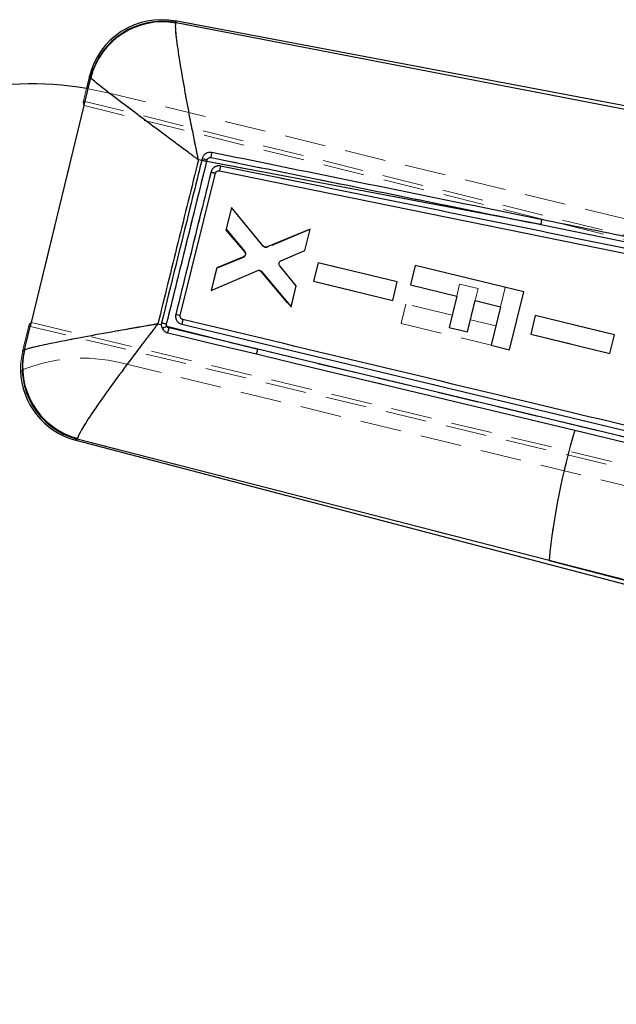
# Model space of a CAD drawing. Header units: millimetres. Extents: x 33 to 403, y 30 to 288.
# Tile 13 of 18: x 136 to 154, y 252 to 282. Entities that reach past the tile are written whole.
import ezdxf

# ---------------------------------------------------------------- set-up
doc = ezdxf.new("R2010")
doc.units = ezdxf.units.MM
doc.header["$PDSIZE"] = -1
doc.linetypes.add('HIDDEN', pattern=[1.905, 1.27, -0.635])
doc.layers.add('FORMATO', color=179, linetype='Continuous')
doc.styles.add('SLDTEXTSTYLE0', font='TXT', dxfattribs={"width": 0.75})
doc.dimstyles.new('SLDDIMSTYLE4', dxfattribs={"dimtxt": 3.5, "dimasz": 3.302, "dimexe": 0, "dimexo": 0.0625, "dimgap": 0.875, "dimtad": 1, "dimdec": 0, "dimlfac": 2, "dimrnd": 1e-09, "dimzin": 12, "dimdsep": 46, "dimtxsty": 'SLDTEXTSTYLE0', "dimsah": 1, "dimcen": 0.09, "dimadec": 0, "dimazin": 3, "dimtfac": 1, "dimtdec": 0, "dimtofl": 0, "dimtmove": 0, "dimatfit": 3, "dimfxl": 0, "dimfrac": 2, "dimtolj": 1, "dimtzin": 12, "dimarcsym": 0})

# ---------------------------------------------------------------- blocks, each defined once
blk = doc.blocks.new('_D_6')
at = {"layer": 'Defpoints', "color": 0}
for p in [(165.941, 277.26), (109.721, 103.38), (193.689, 76.231)]:
    blk.add_point(p, dxfattribs=at)
at = {"layer": 'FORMATO', "color": 0, "lineweight": -2}
for p, q in [((166, 277.24), (249.909, 250.111)), ((248.893, 246.969), (194.705, 79.373)), ((109.781, 103.361), (193.689, 76.231))]:
    blk.add_line(p, q, dxfattribs=at)
at = {"layer": 'FORMATO', "color": 0}
for points in [[(248.369, 247.138), (249.417, 246.799), (249.909, 250.111)], [(194.181, 79.542), (195.229, 79.204), (193.689, 76.231)]]:
    blk.add_solid(points, dxfattribs=at)
at = {"layer": 'FORMATO', "color": 0, "insert": (216.505, 161.018), "char_height": 3.5, "attachment_point": 2, "rotation": 72.0827, "style": 'SLDTEXTSTYLE0'}
blk.add_mtext('\\A1;365', dxfattribs=at)

msp = doc.modelspace()

# ---------------------------------------------------------------- linework, layer by layer
at = {"color": 7, "linetype": 'Continuous', "lineweight": 25}
for p, q in [((164.59458, 277.61529), (140.48153, 282.16622)), ((140.50982, 282.11836), (140.50476, 282.10216)), ((140.50982, 282.11836), (156.95336, 278.93952)), ((137.8391, 280.4625), (137.74705, 280.08456)), ((137.67003, 279.56784), (137.87465, 280.40875)), ((137.87465, 280.40875), (137.87101, 280.41698)), ((136.04532, 272.86289), (137.67646, 279.55742)), ((137.67646, 279.55742), (137.67003, 279.56784)), ((141.3022, 277.86328), (141.20052, 277.88242)), ((141.30449, 277.87254), (141.3022, 277.86328)), ((141.31654, 277.92119), (141.30449, 277.87254)), ((141.46012, 277.83354), (141.47177, 277.88026)), ((151.774, 275.88372), (141.46012, 277.83354)), ((140.64128, 273.07984), (141.72718, 277.46864)), ((141.84609, 277.54383), (161.54391, 273.53346)), ((142.2196, 276.41119), (142.05626, 275.74106)), ((143.20386, 275.22157), (142.2196, 276.41119)), ((151.774, 275.88372), (162.13794, 273.77146)), ((142.05626, 275.74106), (142.63393, 275.0516)), ((144.64763, 275.74145), (143.32092, 275.19248)), ((144.48727, 275.08357), (144.64763, 275.74145)), ((143.74853, 274.76858), (144.48727, 275.08357)), ((142.59469, 274.89193), (141.7657, 274.54894)), ((144.89223, 274.7078), (144.75309, 274.13693)), ((147.33841, 274.1125), (144.89223, 274.7078)), ((141.7657, 274.54894), (141.59626, 273.85381)), ((141.59626, 273.85381), (143.03261, 274.46422)), ((143.14999, 274.43605), (144.06362, 273.34558)), ((144.22091, 273.99086), (143.70958, 274.61034)), ((147.89114, 274.62094), (147.74605, 274.02523)), ((151.24209, 273.80482), (147.89114, 274.62094)), ((144.75309, 274.13693), (147.19927, 273.54167)), ((147.19927, 273.54167), (147.33841, 274.1125)), ((144.06362, 273.34558), (144.22091, 273.99086)), ((147.74605, 274.02523), (149.17331, 273.67762)), ((150.80726, 272.01941), (151.24209, 273.80482)), ((149.17331, 273.67762), (148.93797, 272.71133)), ((149.50887, 272.57228), (149.74421, 273.53858)), ((149.74421, 273.53858), (150.5261, 273.34815)), ((150.5261, 273.34815), (150.23635, 272.15845)), ((135.83248, 272.01514), (136.03752, 272.85801)), ((136.03752, 272.85801), (136.04532, 272.86289)), ((140.06283, 272.854), (140.05551, 272.79108)), ((140.7165, 272.9564), (140.70594, 272.95957)), ((151.59626, 273.07504), (151.45712, 272.50418)), ((154.04247, 272.47974), (151.59626, 273.07504)), ((139.94759, 272.81849), (140.05551, 272.79108)), ((140.22564, 272.74787), (143.033, 272.03554)), ((143.033, 272.03554), (140.29466, 272.69277)), ((140.68958, 272.80555), (157.89135, 268.68336)), ((148.93797, 272.71133), (149.50887, 272.57228)), ((151.45712, 272.50418), (153.90333, 271.90891)), ((153.90333, 271.90891), (154.04247, 272.47974)), ((135.82312, 272.00683), (135.83248, 272.01514)), ((158.01239, 268.44551), (143.033, 272.03554)), ((150.23635, 272.15845), (150.80726, 272.01941)), ((152.82143, 269.53627), (154.73248, 269.07843)), ((137.41292, 269.23003), (154.94303, 264.63505)), ((137.46389, 269.2848), (137.46068, 269.2611)), ((152.02375, 265.52004), (137.46068, 269.2611)), ((154.97529, 264.76316), (152.02375, 265.52004)), ((152.02375, 265.52004), (154.97144, 264.74739))]:
    msp.add_line(p, q, dxfattribs=at)
at = {"color": 7, "linetype": 'HIDDEN', "lineweight": 18}
for p, q in [((140.50476, 282.10216), (140.50982, 282.11836)), ((156.95336, 278.93952), (140.50982, 282.11836)), ((137.87465, 280.40875), (137.69812, 279.68327)), ((137.87101, 280.41698), (137.87465, 280.40875)), ((137.74705, 280.08456), (137.6521, 279.69469)), ((138.45253, 279.93944), (137.74705, 280.08456)), ((159.92269, 274.71038), (138.45253, 279.93944)), ((136.01517, 272.73915), (137.70661, 279.68116)), ((137.6521, 279.69469), (169.60666, 271.7643)), ((137.67646, 279.55742), (169.84005, 271.58594)), ((141.20052, 277.88242), (141.3022, 277.86328)), ((141.30449, 277.87254), (141.31654, 277.92119)), ((141.47183, 277.88052), (141.46012, 277.83354)), ((141.46012, 277.83354), (151.774, 275.88372)), ((142.21914, 276.4113), (142.04996, 275.7161)), ((142.04996, 275.7161), (142.21914, 276.4113)), ((143.21395, 275.20878), (142.21914, 276.4113)), ((162.13794, 273.77146), (151.774, 275.88372)), ((142.04996, 275.7161), (142.62839, 275.03033)), ((144.64388, 275.72806), (143.33114, 275.17981)), ((144.48683, 275.08271), (144.64388, 275.72806)), ((143.74791, 274.76773), (144.48683, 275.08271)), ((142.58982, 274.8705), (141.75982, 274.52388)), ((144.89225, 274.70829), (144.75331, 274.13738)), ((147.3382, 274.11208), (144.89225, 274.70829)), ((141.75982, 274.52388), (141.59672, 273.85369)), ((141.59672, 273.85369), (143.01777, 274.4575)), ((143.01777, 274.4575), (141.59672, 273.85369)), ((143.1351, 274.4295), (144.06079, 273.33196)), ((144.2209, 273.9899), (143.70974, 274.60931)), ((144.75331, 274.13738), (147.19927, 273.54119)), ((147.19927, 273.54119), (147.3382, 274.11208)), ((144.06079, 273.33196), (144.2209, 273.9899)), ((149.26399, 274.04993), (149.17336, 273.67781)), ((149.83489, 273.91089), (149.26399, 274.04993)), ((149.74426, 273.53877), (149.83489, 273.91089)), ((150.67119, 273.94386), (150.52618, 273.34845)), ((147.60139, 273.43125), (147.4563, 272.83554)), ((149.02865, 273.08365), (147.60139, 273.43125)), ((136.04532, 272.86289), (172.37313, 264.17087)), ((140.05551, 272.79108), (140.06282, 272.854)), ((140.70594, 272.95957), (140.7165, 272.9564)), ((150.38144, 272.75417), (149.59955, 272.9446)), ((151.59626, 273.07551), (151.45733, 272.5046)), ((154.04225, 272.4793), (151.59626, 273.07551)), ((135.96122, 272.75204), (135.77308, 271.97957)), ((136.00897, 272.74063), (135.83248, 272.01514)), ((172.31307, 264.06639), (135.96122, 272.75204)), ((140.05551, 272.79108), (139.94759, 272.81849)), ((143.033, 272.03554), (140.22564, 272.74787)), ((140.29466, 272.69277), (143.033, 272.03554)), ((157.89135, 268.68336), (140.68958, 272.80555)), ((147.4563, 272.83554), (150.23635, 272.15846)), ((151.45733, 272.5046), (153.90333, 271.90841)), ((153.90333, 271.90841), (154.04225, 272.4793)), ((135.83248, 272.01514), (135.82312, 272.00683)), ((143.033, 272.03554), (158.01239, 268.44551)), ((138.81168, 271.61812), (158.02962, 266.93759)), ((157.96897, 268.30289), (146.35698, 271.08442)), ((137.45734, 269.21887), (137.41292, 269.23003)), ((137.46068, 269.2611), (137.46389, 269.2848)), ((137.46068, 269.2611), (152.02375, 265.52004)), ((154.97144, 264.74739), (152.02375, 265.52004)), ((152.02375, 265.52004), (154.97529, 264.76316))]:
    msp.add_line(p, q, dxfattribs=at)
at = {"color": 8, "linetype": 'Continuous', "lineweight": 25}
msp.add_line((135.81695, 272.00347), (135.82312, 272.00683), dxfattribs=at)
at = {"color": 8, "linetype": 'Continuous', "lineweight": 25, "flags": 128}
for points in [[(140.48153, 282.16622), (140.48467, 282.1609), (140.50982, 282.11836)], [(137.87101, 280.41698), (137.84265, 280.45744), (137.8391, 280.4625)], [(137.46068, 269.2611), (137.41823, 269.23348), (137.41292, 269.23003)]]:
    msp.add_lwpolyline(points, dxfattribs=at)
at = {"color": 7, "linetype": 'HIDDEN', "lineweight": 18, "flags": 128}
for points in [[(140.50982, 282.11836), (140.48467, 282.1609), (140.48153, 282.16622)], [(137.8391, 280.4625), (137.84265, 280.45744), (137.87101, 280.41698)], [(135.70907, 271.37701), (135.71167, 271.56455), (135.78116, 272.01174)], [(135.82312, 272.00683), (135.77864, 271.98259), (135.77864, 271.98259), (135.81695, 272.00347)], [(137.41292, 269.23003), (137.41823, 269.23348), (137.46068, 269.2611)]]:
    msp.add_lwpolyline(points, dxfattribs=at)
at = {"color": 7, "linetype": 'Continuous', "lineweight": 25, "flags": 128}
for points in [[(140.25017, 272.54621), (140.52859, 272.47958), (141.71092, 272.19661), (142.98901, 271.8907)], [(142.98901, 271.8907), (143.28052, 271.82092), (144.46285, 271.53789), (146.35698, 271.08442)], [(146.35698, 271.08442), (148.13184, 270.65945), (152.82143, 269.53627)]]:
    msp.add_lwpolyline(points, dxfattribs=at)
at = {"color": 7, "linetype": 'Continuous', "lineweight": 25}
for centre, radius, start, end in [((140.05799, 279.92209), 2.28375, 78.496919, 167.44693), ((140.09227, 279.86892), 2.28787, 79.484167, 166.140077), ((140.09595, 279.84794), 2.29099, 79.720804, 165.830677), ((136.0862, 270.22344), 10, 80.439737, 127.445664), ((144.79861, 291.48646), 14.05517, 255.605291, 256.259301), ((142.17746, 280.8718), 3.07364, 253.733919, 256.726814), ((144.0297, 287.22997), 10.02922, 255.906163, 256.727579), ((151.02204, 276.07467), 0.77582, 345.751868, 357.185235), ((143.06662, 284.4835), 12.01117, 255.517547, 256.286197), ((142.3501, 280.65698), 7.76744, 256.235266, 257.291122), ((139.72366, 273.74567), 1.11696, 288.547118, 296.706791), ((138.04781, 271.47246), 2.28797, 166.493534, 255.130648), ((138.06482, 271.49642), 2.29181, 166.91843, 254.799009), ((142.39174, 272.15121), 0.65161, 336.434636, 349.775495), ((137.99197, 271.43915), 2.28375, 181.559215, 255.312107), ((172.61351, 263.51794), 20.68687, 163.086665, 174.44616)]:
    msp.add_arc(centre, radius, start, end, dxfattribs=at)
at = {"color": 7, "linetype": 'HIDDEN', "lineweight": 18}
for centre, radius, start, end in [((140.09227, 279.86892), 2.28787, 79.484167, 166.140077), ((140.09595, 279.84794), 2.29099, 79.720804, 165.830677), ((144.79861, 291.48646), 14.05517, 255.605291, 256.259301), ((142.16044, 280.82661), 3.0255, 253.803543, 256.844068), ((144.26345, 287.96102), 10.79457, 255.647702, 256.410868), ((151.02204, 276.07467), 0.77582, 345.751868, 357.185235), ((142.54938, 274.96449), 0.10285, 357.106391, 39.802194), ((143.29214, 275.2736), 0.10157, 219.654986, 292.575509), ((143.05741, 274.36379), 0.10175, 40.228147, 112.933443), ((142.7515, 283.46621), 10.94752, 255.782897, 256.626212), ((142.56647, 281.31184), 8.45412, 255.866935, 256.837004), ((139.72366, 273.74567), 1.11696, 288.547118, 296.706791), ((138.04781, 271.47246), 2.28797, 166.493534, 255.130648), ((138.06482, 271.49642), 2.29181, 166.91843, 254.799009), ((142.39174, 272.15121), 0.65161, 336.434636, 349.775495), ((137.62852, 266.76012), 5, 76.312107, 112.89078), ((172.61351, 263.51794), 20.68687, 163.086665, 174.44616)]:
    msp.add_arc(centre, radius, start, end, dxfattribs=at)
for centre, major_axis, start_param, end_param in [((167.20594, 272.36047), (29.55368, -7.33488), 3.14190853, 3.19117955), ((165.57777, 265.67532), (29.61671, -7.07606), 3.09200575, 3.14127677)]:
    msp.add_ellipse(centre, major_axis=major_axis, ratio=0.06992814, start_param=start_param, end_param=end_param, dxfattribs=at)
at = {"color": 7, "linetype": 'Continuous', "lineweight": 25}
for centre, major_axis, start_param, end_param in [((167.20594, 272.36047), (29.55368, -7.33488), 3.19117955, 3.19772799), ((165.57777, 265.67532), (29.61671, -7.07606), 3.08451144, 3.09200575)]:
    msp.add_ellipse(centre, major_axis=major_axis, ratio=0.06992814, start_param=start_param, end_param=end_param, dxfattribs=at)
for points, knots in [([(141.20052, 277.88242), (141.1999, 277.88543), (141.19917, 277.88895), (141.19797, 277.8947), (141.1966, 277.90133), (141.19398, 277.914), (141.18955, 277.93543), (141.18211, 277.9714), (141.16966, 278.03181), (141.1488, 278.1334), (141.11383, 278.30483), (141.05484, 278.59736), (140.95246, 279.11554), (140.78398, 280.00346), (140.61222, 280.99923), (140.51022, 281.74025), (140.49175, 282.02935), (140.5023, 282.08837), (140.50476, 282.10216)], [0, 0, 0, 0, 0.00149366, 0.00174511, 0.00285188, 0.00478575, 0.00803373, 0.01348649, 0.0226421, 0.03803238, 0.06396525, 0.10798048, 0.18430019, 0.3262128, 0.5745451, 0.77513999, 0.94743554, 1, 1, 1, 1]), ([(141.20052, 277.88242), (141.19805, 277.88424), (141.19516, 277.88637), (141.19043, 277.88983), (141.18498, 277.89386), (141.17455, 277.9015), (141.15694, 277.91446), (141.12738, 277.9362), (141.07775, 277.97269), (140.99439, 278.03405), (140.85388, 278.13756), (140.6147, 278.31408), (140.19274, 278.62647), (139.47528, 279.16088), (138.68443, 279.75796), (138.11656, 280.19902), (137.91204, 280.36836), (137.88174, 280.4011), (137.87465, 280.40875)], [0, 0, 0, 0, 0.00149305, 0.00174434, 0.0028531, 0.00478801, 0.00803665, 0.01349082, 0.0226488, 0.03804162, 0.06397839, 0.10799721, 0.18431807, 0.3262136, 0.57454581, 0.77514144, 0.94743645, 1, 1, 1, 1]), ([(141.61356, 278.10873), (141.58073, 278.11161), (141.51926, 278.117), (141.43343, 278.08348), (141.36687, 278.02848), (141.33056, 277.96931), (141.31957, 277.9316), (141.31654, 277.92119)], [0, 0, 0, 0, 0.25319963, 0.47405113, 0.69489779, 0.9157819, 1, 1, 1, 1]), ([(141.59008, 277.95218), (141.59208, 277.96221), (141.5961, 277.98229), (141.60152, 278.01158), (141.6062, 278.03876), (141.60995, 278.06275), (141.61262, 278.0826), (141.61406, 278.09742), (141.6143, 278.106), (141.61372, 278.10795), (141.61348, 278.10875)], [0, 0, 0, 0, 0.13009898, 0.26016337, 0.39024373, 0.52032685, 0.65039525, 0.78048708, 0.91056088, 1, 1, 1, 1]), ([(151.79693, 276.03657), (151.703, 276.05569), (151.21184, 276.15568), (149.13173, 276.57912), (145.83119, 277.25081), (142.92792, 277.84137), (141.61356, 278.10873)], [0, 0, 0, 0, 0.027670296, 0.144694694, 0.612792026, 1, 1, 1, 1]), ([(141.20052, 277.88242), (140.98966, 277.02938), (140.57241, 275.3413), (140.15437, 273.65342), (139.94759, 272.81849)], [0, 0, 0, 0, 0.50533488, 1, 1, 1, 1]), ([(141.3022, 277.86328), (141.27859, 277.76783), (141.15746, 277.27828), (140.74433, 275.60852), (140.35483, 274.0342), (140.06283, 272.854)], [0, 0, 0, 0, 0.05715905, 0.29318899, 1, 1, 1, 1]), ([(140.21911, 272.81475), (140.24347, 272.91328), (140.36528, 273.40594), (140.77894, 275.07887), (141.16826, 276.65327), (141.46012, 277.83354)], [0, 0, 0, 0, 0.05889731, 0.29448848, 1, 1, 1, 1]), ([(141.47177, 277.88026), (141.47351, 277.88584), (141.47853, 277.90199), (141.4952, 277.9255), (141.52274, 277.94529), (141.55586, 277.95576), (141.57856, 277.95339), (141.58995, 277.95221)], [0, 0, 0, 0, 0.11501733, 0.33300874, 0.55307948, 0.77573517, 1, 1, 1, 1]), ([(141.58995, 277.9522), (142.91418, 277.68335), (146.30886, 276.99415), (149.70355, 276.3044), (151.774, 275.88372)], [0, 0, 0, 0, 0.3900924, 1, 1, 1, 1]), ([(141.58748, 277.50265), (141.56311, 277.40412), (141.44129, 276.91146), (141.07943, 275.44812), (140.74196, 274.0833), (140.50195, 273.11261)], [0, 0, 0, 0, 0.06733305, 0.33666517, 1, 1, 1, 1]), ([(141.88426, 277.6905), (141.86698, 277.69289), (141.82146, 277.6992), (141.74654, 277.68494), (141.67129, 277.64247), (141.61406, 277.57923), (141.59607, 277.5274), (141.58748, 277.50265)], [0, 0, 0, 0, 0.13524044, 0.35626434, 0.57722333, 0.79816208, 1, 1, 1, 1]), ([(141.72718, 277.46864), (141.73105, 277.47943), (141.73882, 277.50109), (141.76326, 277.52648), (141.79398, 277.54263), (141.82311, 277.54722), (141.84025, 277.54469), (141.84609, 277.54383)], [0, 0, 0, 0, 0.22033909, 0.44224224, 0.66402326, 0.8854764, 1, 1, 1, 1]), ([(141.88426, 277.6905), (141.88018, 277.67106), (141.87203, 277.63219), (141.8602, 277.58359), (141.85056, 277.54988), (141.84753, 277.54586), (141.84601, 277.54385)], [0, 0, 0, 0, 0.2499789, 0.49999846, 0.74999875, 1, 1, 1, 1]), ([(161.58183, 273.67761), (158.29626, 274.34736), (151.73045, 275.68579), (145.16454, 277.02262), (141.88426, 277.6905)], [0, 0, 0, 0, 0.50040643, 1, 1, 1, 1]), ([(156.02002, 275.17666), (155.92924, 275.19515), (155.44121, 275.29454), (154.03351, 275.58122), (152.7166, 275.84933), (151.79693, 276.03657)], [0, 0, 0, 0, 0.06449371, 0.34668338, 1, 1, 1, 1]), ([(142.63393, 275.0516), (142.64041, 275.04182), (142.65338, 275.02224), (142.65906, 274.98687), (142.65508, 274.96041), (142.64953, 274.94688), (142.6484, 274.94411)], [0, 0, 0, 0, 0.30716249, 0.61426189, 0.92104638, 1, 1, 1, 1]), ([(143.32092, 275.19248), (143.30989, 275.18915), (143.28784, 275.1825), (143.25309, 275.18722), (143.22392, 275.20079), (143.2099, 275.21531), (143.20386, 275.22157)], [0, 0, 0, 0, 0.26595928, 0.5319002, 0.79806537, 1, 1, 1, 1]), ([(142.6484, 274.94411), (142.64258, 274.93408), (142.63095, 274.91402), (142.60962, 274.89863), (142.59692, 274.89293), (142.59469, 274.89193)], [0, 0, 0, 0, 0.45188506, 0.90380048, 1, 1, 1, 1]), ([(143.70958, 274.61035), (143.70327, 274.62016), (143.69064, 274.63976), (143.6845, 274.67612), (143.69058, 274.69946), (143.69372, 274.71149)], [0, 0, 0, 0, 0.326447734, 0.652963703, 1, 1, 1, 1]), ([(143.69372, 274.71149), (143.69896, 274.72183), (143.70945, 274.74252), (143.73105, 274.76017), (143.74497, 274.76687), (143.74853, 274.76858)], [0, 0, 0, 0, 0.42662126, 0.853214, 1, 1, 1, 1]), ([(143.03261, 274.46422), (143.04359, 274.46765), (143.06553, 274.47451), (143.10026, 274.47014), (143.12964, 274.45684), (143.14382, 274.44235), (143.14999, 274.43605)], [0, 0, 0, 0, 0.26517261, 0.53033298, 0.79572467, 1, 1, 1, 1]), ([(140.50195, 273.11261), (140.49815, 273.08691), (140.49015, 273.03279), (140.51143, 272.95031), (140.55841, 272.87768), (140.62141, 272.82748), (140.66911, 272.81213), (140.68958, 272.80555)], [0, 0, 0, 0, 0.19427353, 0.40897312, 0.62370731, 0.83851793, 1, 1, 1, 1]), ([(140.70594, 272.95957), (140.69879, 272.96271), (140.68114, 272.97045), (140.65828, 272.99205), (140.64193, 273.02271), (140.63676, 273.05356), (140.64, 273.07236), (140.64128, 273.07984)], [0, 0, 0, 0, 0.156842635, 0.386948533, 0.617212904, 0.84788733, 1, 1, 1, 1]), ([(140.7165, 272.9564), (140.71709, 272.95384), (140.71827, 272.94866), (140.71297, 272.91373), (140.70321, 272.86404), (140.69413, 272.82504), (140.68958, 272.80555)], [0, 0, 0, 0, 0.24692964, 0.49794187, 0.74898166, 1, 1, 1, 1]), ([(157.91887, 268.83676), (157.85477, 268.85213), (157.39656, 268.96194), (155.3619, 269.4495), (149.69202, 270.80797), (144.41599, 272.07087), (140.7165, 272.9564)], [0, 0, 0, 0, 0.01117946, 0.07991267, 0.35484567, 1, 1, 1, 1]), ([(139.94759, 272.81849), (139.94456, 272.81798), (139.94107, 272.81739), (139.93625, 272.81654), (139.93113, 272.81569), (139.92093, 272.81392), (139.90268, 272.81082), (139.87193, 272.80555), (139.82011, 272.79667), (139.73274, 272.78166), (139.58506, 272.75621), (139.39646, 272.72348), (139.07114, 272.6666), (138.47177, 272.56034), (137.52435, 272.38691), (136.62676, 272.21117), (136.00749, 272.07591), (135.89214, 272.03586), (135.83248, 272.01514)], [0, 0, 0, 0, 0.0014938, 0.00172571, 0.00238438, 0.00401755, 0.00676906, 0.01140575, 0.01922088, 0.03240213, 0.05467553, 0.09251864, 0.12647657, 0.21830453, 0.39949127, 0.64183782, 0.81474948, 1, 1, 1, 1]), ([(139.94759, 272.81849), (139.94571, 272.81606), (139.94354, 272.81325), (139.94052, 272.80938), (139.93735, 272.80528), (139.931, 272.79709), (139.91964, 272.78243), (139.90051, 272.75773), (139.86829, 272.71607), (139.81397, 272.64575), (139.72224, 272.52667), (139.60526, 272.37413), (139.40382, 272.10999), (139.03378, 271.61996), (138.45305, 270.83273), (137.91166, 270.06075), (137.54895, 269.49608), (137.49289, 269.35682), (137.46389, 269.2848)], [0, 0, 0, 0, 0.00149446, 0.00172563, 0.00238419, 0.00401673, 0.00676781, 0.01140435, 0.01921927, 0.03240017, 0.0546742, 0.09251824, 0.12646306, 0.21828695, 0.39949143, 0.6418383, 0.81474928, 1, 1, 1, 1]), ([(140.05551, 272.79108), (140.05641, 272.7751), (140.05845, 272.73909), (140.07162, 272.70544), (140.07894, 272.68672)], [0, 0, 0, 0, 0.44377382, 1, 1, 1, 1]), ([(140.07894, 272.68672), (140.09135, 272.66509), (140.11799, 272.61865), (140.17956, 272.56942), (140.22841, 272.55337), (140.25017, 272.54621)], [0, 0, 0, 0, 0.32604121, 0.69980472, 1, 1, 1, 1]), ([(140.22564, 272.74787), (140.22173, 272.75875), (140.21391, 272.78048), (140.21738, 272.80333), (140.21911, 272.81475)], [0, 0, 0, 0, 0.50054209, 1, 1, 1, 1]), ([(140.29466, 272.69277), (140.2873, 272.69507), (140.2691, 272.70077), (140.24349, 272.71882), (140.23157, 272.73822), (140.22564, 272.74787)], [0, 0, 0, 0, 0.25406276, 0.62901196, 1, 1, 1, 1]), ([(140.25017, 272.54621), (140.25153, 272.54778), (140.25436, 272.55105), (140.26296, 272.57528), (140.27387, 272.61188), (140.28498, 272.65325), (140.29177, 272.68096), (140.29466, 272.69277)], [0, 0, 0, 0, 0.201390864, 0.418918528, 0.636458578, 0.845228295, 1, 1, 1, 1])]:
    msp.add_open_spline(points, degree=3, knots=knots, dxfattribs=at)
at = {"color": 7, "linetype": 'HIDDEN', "lineweight": 18}
for points, knots in [([(141.20052, 277.88242), (141.1999, 277.88543), (141.19917, 277.88895), (141.19797, 277.8947), (141.1966, 277.90133), (141.19398, 277.914), (141.18955, 277.93543), (141.18211, 277.9714), (141.16966, 278.03181), (141.1488, 278.1334), (141.11383, 278.30483), (141.05484, 278.59736), (140.95246, 279.11554), (140.78398, 280.00346), (140.61222, 280.99923), (140.51022, 281.74025), (140.49175, 282.02935), (140.5023, 282.08837), (140.50476, 282.10216)], [0, 0, 0, 0, 0.00149366, 0.00174511, 0.00285188, 0.00478575, 0.00803373, 0.01348649, 0.0226421, 0.03803238, 0.06396525, 0.10798048, 0.18430019, 0.3262128, 0.5745451, 0.77513999, 0.94743554, 1, 1, 1, 1]), ([(141.20052, 277.88242), (141.19805, 277.88424), (141.19516, 277.88637), (141.19043, 277.88983), (141.18498, 277.89386), (141.17455, 277.9015), (141.15694, 277.91446), (141.12738, 277.9362), (141.07775, 277.97269), (140.99439, 278.03405), (140.85388, 278.13756), (140.6147, 278.31408), (140.19274, 278.62647), (139.47528, 279.16088), (138.68443, 279.75796), (138.11656, 280.19902), (137.91204, 280.36836), (137.88174, 280.4011), (137.87465, 280.40875)], [0, 0, 0, 0, 0.00149305, 0.00174434, 0.0028531, 0.00478801, 0.00803665, 0.01349082, 0.0226488, 0.03804162, 0.06397839, 0.10799721, 0.18431807, 0.3262136, 0.57454581, 0.77514144, 0.94743645, 1, 1, 1, 1]), ([(141.58995, 277.9522), (141.59196, 277.96223), (141.596, 277.98231), (141.60144, 278.01159), (141.60614, 278.03877), (141.6099, 278.06276), (141.61257, 278.08261), (141.614, 278.09742), (141.61421, 278.10602), (141.61361, 278.10797), (141.61337, 278.10876)], [0, 0, 0, 0, 0.13009028, 0.26017364, 0.39023977, 0.5203294, 0.65039977, 0.7804879, 0.9105635, 1, 1, 1, 1]), ([(139.94759, 272.81849), (140.15437, 273.65342), (140.57241, 275.3413), (140.98966, 277.02938), (141.20052, 277.88242)], [0, 0, 0, 0, 0.49466512, 1, 1, 1, 1]), ([(141.46012, 277.83354), (141.43575, 277.73501), (141.31392, 277.24235), (140.90031, 275.5697), (140.51108, 273.99557), (140.21931, 272.81557)], [0, 0, 0, 0, 0.05890729, 0.2945364, 1, 1, 1, 1]), ([(141.58995, 277.95221), (141.58409, 277.95307), (141.567, 277.95561), (141.53809, 277.95142), (141.50757, 277.93613), (141.48328, 277.91183), (141.47563, 277.8909), (141.47183, 277.88052)], [0, 0, 0, 0, 0.117075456, 0.341272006, 0.563681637, 0.783671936, 1, 1, 1, 1]), ([(151.774, 275.88372), (150.44976, 276.1528), (147.05506, 276.84259), (143.66039, 277.53183), (141.58995, 277.9522)], [0, 0, 0, 0, 0.3900925, 1, 1, 1, 1]), ([(140.50219, 273.11361), (140.52655, 273.21214), (140.64837, 273.7048), (141.01018, 275.16805), (141.34765, 276.53276), (141.58765, 277.50335)], [0, 0, 0, 0, 0.06733764, 0.33668755, 1, 1, 1, 1]), ([(141.58765, 277.50335), (141.59621, 277.52785), (141.61423, 277.57941), (141.67129, 277.64247), (141.74654, 277.68494), (141.82146, 277.6992), (141.86698, 277.69289), (141.88426, 277.6905)], [0, 0, 0, 0, 0.20036239, 0.42170958, 0.64307705, 0.86450954, 1, 1, 1, 1]), ([(141.88426, 277.6905), (141.88018, 277.67106), (141.87203, 277.63219), (141.8602, 277.58359), (141.85056, 277.54988), (141.84753, 277.54586), (141.84601, 277.54385)], [0, 0, 0, 0, 0.2499789, 0.49999846, 0.74999875, 1, 1, 1, 1]), ([(141.88426, 277.6905), (145.16454, 277.02262), (151.73045, 275.68579), (158.29626, 274.34736), (161.58183, 273.67761)], [0, 0, 0, 0, 0.49959357, 1, 1, 1, 1]), ([(142.58982, 274.8705), (142.60007, 274.87621), (142.62058, 274.88762), (142.64188, 274.91639), (142.65052, 274.94172), (142.65183, 274.9563), (142.6521, 274.9593)], [0, 0, 0, 0, 0.30691113, 0.61380639, 0.9204115, 1, 1, 1, 1]), ([(140.68958, 272.80555), (140.66911, 272.81213), (140.62141, 272.82748), (140.55841, 272.87768), (140.51143, 272.95031), (140.49005, 273.03313), (140.49826, 273.08757), (140.50219, 273.11361)], [0, 0, 0, 0, 0.16107158, 0.37533614, 0.58952448, 0.80367829, 1, 1, 1, 1]), ([(140.7165, 272.9564), (140.71709, 272.95384), (140.71827, 272.94866), (140.71297, 272.91373), (140.70321, 272.86404), (140.69413, 272.82504), (140.68958, 272.80555)], [0, 0, 0, 0, 0.24692964, 0.49794187, 0.74898166, 1, 1, 1, 1]), ([(139.94759, 272.81849), (139.94456, 272.81798), (139.94107, 272.81739), (139.93625, 272.81654), (139.93113, 272.81569), (139.92093, 272.81392), (139.90268, 272.81082), (139.87193, 272.80555), (139.82011, 272.79667), (139.73274, 272.78166), (139.58506, 272.75621), (139.39646, 272.72348), (139.07114, 272.6666), (138.47177, 272.56034), (137.52435, 272.38691), (136.62676, 272.21117), (136.00749, 272.07591), (135.89214, 272.03586), (135.83248, 272.01514)], [0, 0, 0, 0, 0.0014938, 0.00172571, 0.00238438, 0.00401755, 0.00676906, 0.01140575, 0.01922088, 0.03240213, 0.05467553, 0.09251864, 0.12647657, 0.21830453, 0.39949127, 0.64183782, 0.81474948, 1, 1, 1, 1]), ([(137.46389, 269.2848), (137.49289, 269.35682), (137.54895, 269.49608), (137.91166, 270.06075), (138.45305, 270.83273), (139.03378, 271.61996), (139.40382, 272.10999), (139.60526, 272.37413), (139.72224, 272.52667), (139.81397, 272.64575), (139.86829, 272.71607), (139.90051, 272.75773), (139.91964, 272.78243), (139.931, 272.79709), (139.93735, 272.80528), (139.94052, 272.80938), (139.94354, 272.81325), (139.94571, 272.81606), (139.94759, 272.81849)], [0, 0, 0, 0, 0.18525072, 0.3581617, 0.60050857, 0.78171305, 0.87353694, 0.90748176, 0.9453258, 0.96759983, 0.98078073, 0.98859565, 0.99323219, 0.99598327, 0.99761581, 0.99827437, 0.99850554, 1, 1, 1, 1]), ([(140.21931, 272.81557), (140.21747, 272.80396), (140.21381, 272.78084), (140.22171, 272.75883), (140.22564, 272.74787)], [0, 0, 0, 0, 0.50223029, 1, 1, 1, 1]), ([(140.22564, 272.74787), (140.23157, 272.73822), (140.24349, 272.71882), (140.2691, 272.70077), (140.2873, 272.69507), (140.29466, 272.69277)], [0, 0, 0, 0, 0.37098804, 0.74593724, 1, 1, 1, 1]), ([(140.25017, 272.54621), (140.25153, 272.54778), (140.25436, 272.55105), (140.26296, 272.57528), (140.27387, 272.61188), (140.28498, 272.65325), (140.29177, 272.68096), (140.29466, 272.69277)], [0, 0, 0, 0, 0.201390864, 0.418918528, 0.636458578, 0.845228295, 1, 1, 1, 1])]:
    msp.add_open_spline(points, degree=3, knots=knots, dxfattribs=at)

# ---------------------------------------------------------------- dimensions: what is measured, and where the dimension line sits
at = {"layer": 'FORMATO', "color": 0}
dim = msp.add_linear_dim(base=(193.68927, 76.23113), p1=(165.94057, 277.25954), p2=(109.72104, 103.38015), angle=72.082689, dimstyle='SLDDIMSTYLE4', dxfattribs=at)
dim.commit()
dim.dimension.update_dxf_attribs({"geometry": '_D_6', "text_midpoint": (220.66781, 159.67208), "dimtype": 160})

doc.saveas('drawing.dxf')
